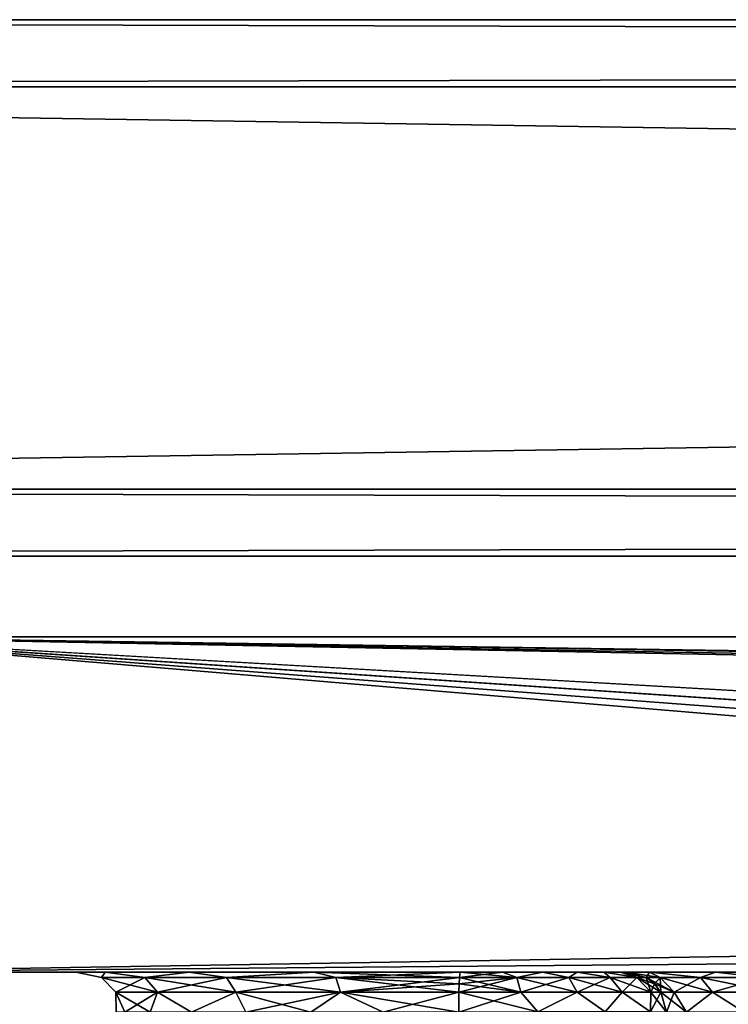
# Model space of a CAD drawing. Header units: millimetres. Extents: x -96 to 96, y -34 to 18.
# Tile 37 of 192: x -80.79 to -75.51, y 10.26 to 17.6. Entities that reach past the tile are written whole.
import ezdxf

# ---------------------------------------------------------------- set-up
doc = ezdxf.new("R2010")
doc.units = ezdxf.units.MM
doc.header["$LTSCALE"] = 65.185185
for name, color, linetype in [('1', 7, 'CONTINUOUS'), ('12', 7, 'CONTINUOUS'), ('1459', 7, 'CONTINUOUS'), ('1460', 7, 'CONTINUOUS'), ('1461', 7, 'CONTINUOUS'), ('1465', 7, 'CONTINUOUS'), ('1471', 7, 'CONTINUOUS'), ('1475', 7, 'CONTINUOUS'), ('1480', 7, 'CONTINUOUS'), ('1484', 7, 'CONTINUOUS'), ('16', 7, 'CONTINUOUS'), ('45', 7, 'CONTINUOUS'), ('46', 7, 'CONTINUOUS'), ('47', 7, 'CONTINUOUS'), ('48', 7, 'CONTINUOUS'), ('49', 7, 'CONTINUOUS'), ('50', 7, 'CONTINUOUS')]:
    doc.layers.add(name, color=color, linetype=linetype)

msp = doc.modelspace()

# ---------------------------------------------------------------- linework, layer by layer
at = {"layer": '1', "color": 7, "linetype": 'Continuous'}
for points in [[(-76.2756, 10.5, 19.9736), (-76.2756, 10.5, 20.5), (-82.5, 10.5, 27.4127), (-76.2756, 10.5, 19.9736)], [(-76.2756, 10.5, 20.5), (-76.1024, 10.5, 21.3708), (-82.5, 10.5, 27.4127), (-76.2756, 10.5, 20.5)], [(-76.1024, 10.5, 21.3708), (-75.6091, 10.5, 22.1091), (-82.5, 10.5, 27.4127), (-76.1024, 10.5, 21.3708)], [(-75.6091, 10.5, 22.1091), (-74.8708, 10.5, 22.6024), (-82.5, 10.5, 27.4127), (-75.6091, 10.5, 22.1091)], [(-82.5, 10.5, 27.4127), (-74, 10.5, 22.7756), (-52.7134, 10.5, 27.4127), (-82.5, 10.5, 27.4127)], [(-76.4427, 10.5, 19.3628), (-76.2756, 10.5, 19.9736), (-82.5, 10.5, 27.4127), (-76.4427, 10.5, 19.3628)], [(-80.3756, 10.5, 16), (-80.1559, 10.5, 17.0823), (-82.5, 10.5, 27.4127), (-80.3756, 10.5, 16)], [(-80.1559, 10.5, 17.0823), (-79.5316, 10.5, 17.9932), (-82.5, 10.5, 27.4127), (-80.1559, 10.5, 17.0823)], [(-79.5316, 10.5, 17.9932), (-78.6016, 10.5, 18.5886), (-82.5, 10.5, 27.4127), (-79.5316, 10.5, 17.9932)], [(-78.6016, 10.5, 18.5886), (-77.5131, 10.5, 18.7742), (-82.5, 10.5, 27.4127), (-78.6016, 10.5, 18.5886)], [(-77.5131, 10.5, 18.7742), (-76.8974, 10.5, 18.9221), (-82.5, 10.5, 27.4127), (-77.5131, 10.5, 18.7742)], [(-76.8974, 10.5, 18.9221), (-76.4427, 10.5, 19.3628), (-82.5, 10.5, 27.4127), (-76.8974, 10.5, 18.9221)], [(-74.8708, 10.5, 22.6024), (-74, 10.5, 22.7756), (-82.5, 10.5, 27.4127), (-74.8708, 10.5, 22.6024)], [(-80.1559, 10.5, -17.0823), (-80.3756, 10.5, -16), (-82.5, 10.5, -27.4127), (-80.1559, 10.5, -17.0823)], [(-82.5, 10.5, -27.4127), (-80.3756, 10.5, -16), (-82.5, 10.5, 27.4127), (-82.5, 10.5, -27.4127)], [(-52.7134, 10.5, -27.4127), (-74.8708, 10.5, -22.6024), (-82.5, 10.5, -27.4127), (-52.7134, 10.5, -27.4127)], [(-74.8708, 10.5, -22.6024), (-75.6091, 10.5, -22.1091), (-82.5, 10.5, -27.4127), (-74.8708, 10.5, -22.6024)], [(-75.6091, 10.5, -22.1091), (-79.5316, 10.5, -17.9932), (-82.5, 10.5, -27.4127), (-75.6091, 10.5, -22.1091)], [(-79.5316, 10.5, -17.9932), (-80.1559, 10.5, -17.0823), (-82.5, 10.5, -27.4127), (-79.5316, 10.5, -17.9932)], [(-80.3756, 10.5, -16), (-80.3756, 10.5, 16), (-82.5, 10.5, 27.4127), (-80.3756, 10.5, -16)], [(-80.1559, 10.5, -14.9177), (-80.3756, 10.5, 16), (-80.3756, 10.5, -16), (-80.1559, 10.5, -14.9177)], [(-80.1559, 10.5, 14.9177), (-80.3756, 10.5, 16), (-80.1559, 10.5, -14.9177), (-80.1559, 10.5, 14.9177)], [(-79.5316, 10.5, -14.0068), (-80.1559, 10.5, 14.9177), (-80.1559, 10.5, -14.9177), (-79.5316, 10.5, -14.0068)], [(-79.5316, 10.5, 14.0068), (-80.1559, 10.5, 14.9177), (-79.5316, 10.5, -14.0068), (-79.5316, 10.5, 14.0068)], [(-78.6016, 10.5, -18.5886), (-79.5316, 10.5, -17.9932), (-75.6091, 10.5, -22.1091), (-78.6016, 10.5, -18.5886)], [(-78.6016, 10.5, -13.4114), (-79.5316, 10.5, 14.0068), (-79.5316, 10.5, -14.0068), (-78.6016, 10.5, -13.4114)], [(-78.6016, 10.5, 13.4114), (-79.5316, 10.5, 14.0068), (-78.6016, 10.5, -13.4114), (-78.6016, 10.5, 13.4114)], [(-76.1024, 10.5, -21.3707), (-78.6016, 10.5, -18.5886), (-75.6091, 10.5, -22.1091), (-76.1024, 10.5, -21.3707)], [(-77.5131, 10.5, -18.7742), (-78.6016, 10.5, -18.5886), (-76.1024, 10.5, -21.3707), (-77.5131, 10.5, -18.7742)], [(-77.5131, 10.5, -13.2258), (-78.6016, 10.5, 13.4114), (-78.6016, 10.5, -13.4114), (-77.5131, 10.5, -13.2258)], [(-77.5131, 10.5, 13.2258), (-78.6016, 10.5, 13.4114), (-77.5131, 10.5, -13.2258), (-77.5131, 10.5, 13.2258)], [(-76.8974, 10.5, -18.9221), (-77.5131, 10.5, -18.7742), (-76.1024, 10.5, -21.3707), (-76.8974, 10.5, -18.9221)], [(-77.1953, 10.5, -13.1932), (-77.5131, 10.5, 13.2258), (-77.5131, 10.5, -13.2258), (-77.1953, 10.5, -13.1932)], [(-77.1953, 10.5, 13.1932), (-77.5131, 10.5, 13.2258), (-77.1953, 10.5, -13.1932), (-77.1953, 10.5, 13.1932)], [(-76.8974, 10.5, 13.0779), (-77.1953, 10.5, 13.1932), (-76.8974, 10.5, -13.0779), (-76.8974, 10.5, 13.0779)], [(-76.8974, 10.5, -13.0779), (-77.1953, 10.5, 13.1932), (-77.1953, 10.5, -13.1932), (-76.8974, 10.5, -13.0779)], [(-76.2756, 10.5, -20.5), (-76.8974, 10.5, -18.9221), (-76.1024, 10.5, -21.3707), (-76.2756, 10.5, -20.5)], [(-76.4427, 10.5, -19.3628), (-76.8974, 10.5, -18.9221), (-76.2756, 10.5, -20.5), (-76.4427, 10.5, -19.3628)], [(-76.6404, 10.5, -12.8881), (-76.8974, 10.5, 13.0779), (-76.8974, 10.5, -13.0779), (-76.6404, 10.5, -12.8881)], [(-76.6404, 10.5, 12.8881), (-76.8974, 10.5, 13.0779), (-76.6404, 10.5, -12.8881), (-76.6404, 10.5, 12.8881)], [(-76.4427, 10.5, -12.6372), (-76.6404, 10.5, 12.8881), (-76.6404, 10.5, -12.8881), (-76.4427, 10.5, -12.6372)], [(-76.4427, 10.5, 12.6372), (-76.6404, 10.5, 12.8881), (-76.4427, 10.5, -12.6372), (-76.4427, 10.5, 12.6372)], [(-76.3181, 10.5, -12.343), (-76.4427, 10.5, 12.6372), (-76.4427, 10.5, -12.6372), (-76.3181, 10.5, -12.343)], [(-76.2756, 10.5, -19.9736), (-76.4427, 10.5, -19.3628), (-76.2756, 10.5, -20.5), (-76.2756, 10.5, -19.9736)], [(-76.3181, 10.5, 12.343), (-76.4427, 10.5, 12.6372), (-76.3181, 10.5, -12.343), (-76.3181, 10.5, 12.343)], [(-76.2756, 10.5, -12.0264), (-76.3181, 10.5, 12.343), (-76.3181, 10.5, -12.343), (-76.2756, 10.5, -12.0264)], [(-76.2756, 10.5, 12.0264), (-76.3181, 10.5, 12.343), (-76.2756, 10.5, -12.0264), (-76.2756, 10.5, 12.0264)]]:
    msp.add_3dface(points, dxfattribs=at)
at = {"layer": '12', "color": 7, "linetype": 'Continuous'}
for points in [[(-82.5, 13, -27.5), (82.5, 13, -27.5), (-52.5889, 11, -27.4302), (-82.5, 13, -27.5)], [(-82.5, 10.5, -27.4127), (-82.5, 13, -27.5), (-52.5889, 11, -27.4302), (-82.5, 10.5, -27.4127)], [(-52.6486, 10.7617, -27.4218), (-82.5, 10.5, -27.4127), (-52.5889, 11, -27.4302), (-52.6486, 10.7617, -27.4218)], [(-52.7134, 10.5, -27.4127), (-82.5, 10.5, -27.4127), (-52.6486, 10.7617, -27.4218), (-52.7134, 10.5, -27.4127)]]:
    msp.add_3dface(points, dxfattribs=at)
at = {"layer": '1459', "color": 253, "linetype": 'Continuous', "true_color": 0xb2b2b2}
for points in [[(-95.2929, 17.6, -40), (-95.2929, 17.6, 40), (-70, 17.6, 8), (-95.2929, 17.6, -40)], [(-95.2929, 17.6, -40), (-70, 17.6, 8), (-70, 17.6, -16.5), (-95.2929, 17.6, -40)], [(70, 17.6, -16.5), (-95.2929, 17.6, -40), (-70, 17.6, -16.5), (70, 17.6, -16.5)], [(-95.2929, 17.6, 40), (95.2929, 17.6, 40), (-70, 17.6, 8), (-95.2929, 17.6, 40)], [(95.2929, 17.6, -40), (-95.2929, 17.6, -40), (70, 17.6, -16.5), (95.2929, 17.6, -40)]]:
    msp.add_3dface(points, dxfattribs=at)
at = {"layer": '1460', "color": 7, "linetype": 'Continuous'}
for points in [[(-95.2929, 13.6, 40), (-70, 13.6, 8), (70, 13.6, 8), (-95.2929, 13.6, 40)], [(-70, 13.6, 8), (-95.2929, 13.6, 40), (-70, 13.6, -16.5), (-70, 13.6, 8)], [(95.2929, 13.6, 40), (-95.2929, 13.6, 40), (70, 13.6, 8), (95.2929, 13.6, 40)], [(-13.0752, 13.6, -35.2256), (-95.2929, 13.6, -40), (-12.3616, 13.6, -35.3474), (-13.0752, 13.6, -35.2256)], [(-70, 13.6, -16.5), (-95.2929, 13.6, -40), (-13.0752, 13.6, -35.2256), (-70, 13.6, -16.5)], [(-95.2929, 13.6, -40), (95.2929, 13.6, -40), (-12.3616, 13.6, -35.3474), (-95.2929, 13.6, -40)], [(-95.2929, 13.6, 40), (-95.2929, 13.6, -40), (-70, 13.6, -16.5), (-95.2929, 13.6, 40)]]:
    msp.add_3dface(points, dxfattribs=at)
at = {"layer": '1461', "color": 253, "linetype": 'Continuous', "true_color": 0xb2b2b2}
for points in [[(95.5, 14.1, 40.5), (-95.5, 17.1, 40.5), (-95.5, 14.1, 40.5), (95.5, 14.1, 40.5)], [(95.5, 17.1, 40.5), (-95.5, 17.1, 40.5), (95.5, 14.1, 40.5), (95.5, 17.1, 40.5)]]:
    msp.add_3dface(points, dxfattribs=at)
at = {"layer": '1465', "color": 253, "linetype": 'Continuous', "true_color": 0xb2b2b2}
for points in [[(95.5, 17.1, -40.5), (95.5, 14.1, -40.5), (-95.5, 14.1, -40.5), (95.5, 17.1, -40.5)], [(-95.5, 17.1, -40.5), (95.5, 17.1, -40.5), (-95.5, 14.1, -40.5), (-95.5, 17.1, -40.5)]]:
    msp.add_3dface(points, dxfattribs=at)
at = {"layer": '1471', "color": 253, "linetype": 'Continuous', "true_color": 0xb2b2b2}
for points in [[(-95.2929, 17.6, -40), (95.2929, 17.6, -40), (-95.5, 17.1, -40.5), (-95.2929, 17.6, -40)], [(95.2929, 17.6, -40), (95.5, 17.1, -40.5), (-95.5, 17.1, -40.5), (95.2929, 17.6, -40)]]:
    msp.add_3dface(points, dxfattribs=at)
at = {"layer": '1475', "color": 253, "linetype": 'Continuous', "true_color": 0xb2b2b2}
for points in [[(-95.2929, 17.6, 40), (-95.5, 17.1, 40.5), (95.5, 17.1, 40.5), (-95.2929, 17.6, 40)], [(95.2929, 17.6, 40), (-95.2929, 17.6, 40), (95.5, 17.1, 40.5), (95.2929, 17.6, 40)]]:
    msp.add_3dface(points, dxfattribs=at)
at = {"layer": '1480', "color": 253, "linetype": 'Continuous', "true_color": 0xb2b2b2}
for points in [[(95.5, 14.1, -40.5), (-95.2929, 13.6, -40), (-95.5, 14.1, -40.5), (95.5, 14.1, -40.5)], [(95.2929, 13.6, -40), (-95.2929, 13.6, -40), (95.5, 14.1, -40.5), (95.2929, 13.6, -40)]]:
    msp.add_3dface(points, dxfattribs=at)
at = {"layer": '1484', "color": 253, "linetype": 'Continuous', "true_color": 0xb2b2b2}
for points in [[(-95.2929, 13.6, 40), (95.2929, 13.6, 40), (-95.5, 14.1, 40.5), (-95.2929, 13.6, 40)], [(95.2929, 13.6, 40), (95.5, 14.1, 40.5), (-95.5, 14.1, 40.5), (95.2929, 13.6, 40)]]:
    msp.add_3dface(points, dxfattribs=at)
at = {"layer": '16', "color": 7, "linetype": 'Continuous'}
for points in [[(-47.4111, 11, 27.4302), (47.2866, 10.5, 27.4127), (-82.5, 13, 27.5), (-47.4111, 11, 27.4302)], [(47.2866, 10.5, 27.4127), (47.3466, 10.7426, 27.4212), (-82.5, 13, 27.5), (47.2866, 10.5, 27.4127)], [(-52.7134, 10.5, 27.4127), (-52.6535, 10.742, 27.4212), (-82.5, 13, 27.5), (-52.7134, 10.5, 27.4127)], [(-82.5, 10.5, 27.4127), (-52.7134, 10.5, 27.4127), (-82.5, 13, 27.5), (-82.5, 10.5, 27.4127)], [(-52.6535, 10.742, 27.4212), (-52.5889, 11, 27.4302), (-82.5, 13, 27.5), (-52.6535, 10.742, 27.4212)], [(-52.5889, 11, 27.4302), (-47.4111, 11, 27.4302), (-82.5, 13, 27.5), (-52.5889, 11, 27.4302)], [(-82.5, 13, 27.5), (47.4111, 11, 27.4302), (52.5889, 11, 27.4302), (-82.5, 13, 27.5)], [(47.3466, 10.7426, 27.4212), (47.4111, 11, 27.4302), (-82.5, 13, 27.5), (47.3466, 10.7426, 27.4212)], [(82.5, 13, 27.5), (-82.5, 13, 27.5), (52.5889, 11, 27.4302), (82.5, 13, 27.5)]]:
    msp.add_3dface(points, dxfattribs=at)
at = {"layer": '45', "color": 7, "linetype": 'Continuous'}
for points in [[(-76.2756, 10.5, 20.5), (-76.1265, 10.4603, 20.5), (-76.0224, 10.4603, 21.1571), (-76.2756, 10.5, 20.5)], [(-76.1024, 10.5, 21.3708), (-76.2756, 10.5, 20.5), (-76.0224, 10.4603, 21.1571), (-76.1024, 10.5, 21.3708)], [(-76.1024, 10.5, 21.3708), (-76.0224, 10.4603, 21.1571), (-75.7203, 10.4603, 21.7499), (-76.1024, 10.5, 21.3708)], [(-75.6091, 10.5, 22.1091), (-76.1024, 10.5, 21.3708), (-75.7203, 10.4603, 21.7499), (-75.6091, 10.5, 22.1091)], [(-75.6091, 10.5, 22.1091), (-75.7203, 10.4603, 21.7499), (-75.2499, 10.4603, 22.2203), (-75.6091, 10.5, 22.1091)], [(-74.8708, 10.5, 22.6024), (-75.6091, 10.5, 22.1091), (-75.2499, 10.4603, 22.2203), (-74.8708, 10.5, 22.6024)], [(-76.0644, 10.4131, 20.5), (-75.9179, 10.3515, 21.1232), (-76.1265, 10.4603, 20.5), (-76.0644, 10.4131, 20.5)], [(-76.1265, 10.4603, 20.5), (-75.9179, 10.3515, 21.1232), (-76.0224, 10.4603, 21.1571), (-76.1265, 10.4603, 20.5)], [(-76.0224, 10.4603, 21.1571), (-75.6315, 10.3515, 21.6854), (-75.7203, 10.4603, 21.7499), (-76.0224, 10.4603, 21.1571)], [(-75.9179, 10.3515, 21.1232), (-75.6315, 10.3515, 21.6854), (-76.0224, 10.4603, 21.1571), (-75.9179, 10.3515, 21.1232)], [(-75.6315, 10.3515, 21.6854), (-75.1854, 10.3515, 22.1315), (-75.7203, 10.4603, 21.7499), (-75.6315, 10.3515, 21.6854)], [(-75.7203, 10.4603, 21.7499), (-75.1854, 10.3515, 22.1315), (-75.2499, 10.4603, 22.2203), (-75.7203, 10.4603, 21.7499)], [(-76.0166, 10.3515, 20.5), (-75.9179, 10.3515, 21.1232), (-76.0644, 10.4131, 20.5), (-76.0166, 10.3515, 20.5)], [(-75.9756, 10.2026, 20.5), (-75.8252, 10.2026, 21.256), (-76.0166, 10.3515, 20.5), (-75.9756, 10.2026, 20.5)], [(-76.0166, 10.3515, 20.5), (-75.8252, 10.2026, 21.256), (-75.9179, 10.3515, 21.1232), (-76.0166, 10.3515, 20.5)], [(-75.9179, 10.3515, 21.1232), (-75.8252, 10.2026, 21.256), (-75.6315, 10.3515, 21.6854), (-75.9179, 10.3515, 21.1232)], [(-75.8252, 10.2026, 21.256), (-75.397, 10.2026, 21.897), (-75.6315, 10.3515, 21.6854), (-75.8252, 10.2026, 21.256)], [(-75.6315, 10.3515, 21.6854), (-75.397, 10.2026, 21.897), (-75.1854, 10.3515, 22.1315), (-75.6315, 10.3515, 21.6854)]]:
    msp.add_3dface(points, dxfattribs=at)
at = {"layer": '46', "color": 7, "linetype": 'Continuous'}
for points in [[(-80.3756, 10.5, 16), (-80.1559, 10.5, 14.9177), (-80.185, 10.4603, 15.5349), (-80.3756, 10.5, 16)], [(-80.3756, 10.5, 16), (-80.185, 10.4603, 15.5349), (-80.185, 10.4603, 16.4651), (-80.3756, 10.5, 16)], [(-80.1559, 10.5, 17.0823), (-80.3756, 10.5, 16), (-80.185, 10.4603, 16.4651), (-80.1559, 10.5, 17.0823)], [(-80.1559, 10.5, 14.9177), (-79.8608, 10.4603, 14.6631), (-80.185, 10.4603, 15.5349), (-80.1559, 10.5, 14.9177)], [(-80.1559, 10.5, 17.0823), (-80.185, 10.4603, 16.4651), (-79.8608, 10.4603, 17.3369), (-80.1559, 10.5, 17.0823)], [(-80.1559, 10.5, 14.9177), (-79.5316, 10.5, 14.0068), (-79.8608, 10.4603, 14.6631), (-80.1559, 10.5, 14.9177)], [(-79.5316, 10.5, 17.9932), (-80.1559, 10.5, 17.0823), (-79.8608, 10.4603, 17.3369), (-79.5316, 10.5, 17.9932)], [(-79.5316, 10.5, 14.0068), (-79.253, 10.4603, 13.9589), (-79.8608, 10.4603, 14.6631), (-79.5316, 10.5, 14.0068)], [(-79.5316, 10.5, 17.9932), (-79.8608, 10.4603, 17.3369), (-79.253, 10.4603, 18.0411), (-79.5316, 10.5, 17.9932)], [(-79.5316, 10.5, 14.0068), (-78.6016, 10.5, 13.4114), (-79.253, 10.4603, 13.9589), (-79.5316, 10.5, 14.0068)], [(-78.6016, 10.5, 18.5886), (-79.5316, 10.5, 17.9932), (-79.253, 10.4603, 18.0411), (-78.6016, 10.5, 18.5886)], [(-78.6016, 10.5, 13.4114), (-78.4379, 10.4603, 13.5108), (-79.253, 10.4603, 13.9589), (-78.6016, 10.5, 13.4114)], [(-78.6016, 10.5, 18.5886), (-79.253, 10.4603, 18.0411), (-78.4379, 10.4603, 18.4892), (-78.6016, 10.5, 18.5886)], [(-78.6016, 10.5, 13.4114), (-77.5131, 10.5, 13.2258), (-78.4379, 10.4603, 13.5108), (-78.6016, 10.5, 13.4114)], [(-77.5131, 10.5, 18.7742), (-78.6016, 10.5, 18.5886), (-77.5178, 10.4603, 18.6252), (-77.5131, 10.5, 18.7742)], [(-78.6016, 10.5, 18.5886), (-78.4379, 10.4603, 18.4892), (-77.5178, 10.4603, 18.6252), (-78.6016, 10.5, 18.5886)], [(-77.5131, 10.5, 13.2258), (-77.5178, 10.4603, 13.3748), (-78.4379, 10.4603, 13.5108), (-77.5131, 10.5, 13.2258)], [(-80.0769, 10.3515, 15.5544), (-80.0769, 10.3515, 16.4456), (-80.185, 10.4603, 15.5349), (-80.0769, 10.3515, 15.5544)], [(-79.8608, 10.4603, 14.6631), (-80.0769, 10.3515, 15.5544), (-80.185, 10.4603, 15.5349), (-79.8608, 10.4603, 14.6631)], [(-80.185, 10.4603, 16.4651), (-79.7662, 10.3515, 17.281), (-79.8608, 10.4603, 17.3369), (-80.185, 10.4603, 16.4651)], [(-80.185, 10.4603, 15.5349), (-80.0769, 10.3515, 16.4456), (-80.185, 10.4603, 16.4651), (-80.185, 10.4603, 15.5349)], [(-80.0769, 10.3515, 16.4456), (-79.7662, 10.3515, 17.281), (-80.185, 10.4603, 16.4651), (-80.0769, 10.3515, 16.4456)], [(-79.7662, 10.3515, 14.719), (-80.0769, 10.3515, 15.5544), (-79.8608, 10.4603, 14.6631), (-79.7662, 10.3515, 14.719)], [(-79.253, 10.4603, 13.9589), (-79.7662, 10.3515, 14.719), (-79.8608, 10.4603, 14.6631), (-79.253, 10.4603, 13.9589)], [(-79.8608, 10.4603, 17.3369), (-79.1839, 10.3515, 17.9557), (-79.253, 10.4603, 18.0411), (-79.8608, 10.4603, 17.3369)], [(-79.7662, 10.3515, 17.281), (-79.1839, 10.3515, 17.9557), (-79.8608, 10.4603, 17.3369), (-79.7662, 10.3515, 17.281)], [(-79.1839, 10.3515, 14.0443), (-79.7662, 10.3515, 14.719), (-79.253, 10.4603, 13.9589), (-79.1839, 10.3515, 14.0443)], [(-78.4379, 10.4603, 13.5108), (-79.1839, 10.3515, 14.0443), (-79.253, 10.4603, 13.9589), (-78.4379, 10.4603, 13.5108)], [(-79.253, 10.4603, 18.0411), (-78.4029, 10.3515, 18.3851), (-78.4379, 10.4603, 18.4892), (-79.253, 10.4603, 18.0411)], [(-79.1839, 10.3515, 17.9557), (-78.4029, 10.3515, 18.3851), (-79.253, 10.4603, 18.0411), (-79.1839, 10.3515, 17.9557)], [(-78.4029, 10.3515, 13.6149), (-79.1839, 10.3515, 14.0443), (-78.4379, 10.4603, 13.5108), (-78.4029, 10.3515, 13.6149)], [(-77.5178, 10.4603, 13.3748), (-78.4029, 10.3515, 13.6149), (-78.4379, 10.4603, 13.5108), (-77.5178, 10.4603, 13.3748)], [(-77.5178, 10.4603, 18.6252), (-78.4379, 10.4603, 18.4892), (-77.5197, 10.4131, 18.5631), (-77.5178, 10.4603, 18.6252)], [(-78.4379, 10.4603, 18.4892), (-77.5212, 10.3515, 18.5154), (-77.5197, 10.4131, 18.5631), (-78.4379, 10.4603, 18.4892)], [(-78.4029, 10.3515, 18.3851), (-77.5212, 10.3515, 18.5154), (-78.4379, 10.4603, 18.4892), (-78.4029, 10.3515, 18.3851)], [(-77.5197, 10.4131, 13.4369), (-78.4029, 10.3515, 13.6149), (-77.5178, 10.4603, 13.3748), (-77.5197, 10.4131, 13.4369)], [(-80.011, 10.2026, 15.4383), (-80.0756, 10.2026, 16), (-80.0769, 10.3515, 15.5544), (-80.011, 10.2026, 15.4383)], [(-79.7662, 10.3515, 14.719), (-80.011, 10.2026, 15.4383), (-80.0769, 10.3515, 15.5544), (-79.7662, 10.3515, 14.719)], [(-80.0769, 10.3515, 16.4456), (-79.8207, 10.2026, 17.094), (-79.7662, 10.3515, 17.281), (-80.0769, 10.3515, 16.4456)], [(-80.011, 10.2026, 16.5617), (-79.8207, 10.2026, 17.094), (-80.0769, 10.3515, 16.4456), (-80.011, 10.2026, 16.5617)], [(-80.0769, 10.3515, 15.5544), (-80.0756, 10.2026, 16), (-80.0769, 10.3515, 16.4456), (-80.0769, 10.3515, 15.5544)], [(-80.0756, 10.2026, 16), (-80.011, 10.2026, 16.5617), (-80.0769, 10.3515, 16.4456), (-80.0756, 10.2026, 16)], [(-79.8207, 10.2026, 14.906), (-80.011, 10.2026, 15.4383), (-79.7662, 10.3515, 14.719), (-79.8207, 10.2026, 14.906)], [(-79.5146, 10.2026, 14.4307), (-79.8207, 10.2026, 14.906), (-79.7662, 10.3515, 14.719), (-79.5146, 10.2026, 14.4307)], [(-79.8207, 10.2026, 17.094), (-79.5146, 10.2026, 17.5693), (-79.7662, 10.3515, 17.281), (-79.8207, 10.2026, 17.094)], [(-79.1839, 10.3515, 14.0443), (-79.5146, 10.2026, 14.4307), (-79.7662, 10.3515, 14.719), (-79.1839, 10.3515, 14.0443)], [(-79.7662, 10.3515, 17.281), (-79.5146, 10.2026, 17.5693), (-79.1839, 10.3515, 17.9557), (-79.7662, 10.3515, 17.281)], [(-79.1086, 10.2026, 14.0372), (-79.5146, 10.2026, 14.4307), (-79.1839, 10.3515, 14.0443), (-79.1086, 10.2026, 14.0372)], [(-79.5146, 10.2026, 17.5693), (-79.1086, 10.2026, 17.9628), (-79.1839, 10.3515, 17.9557), (-79.5146, 10.2026, 17.5693)], [(-78.4029, 10.3515, 13.6149), (-79.1086, 10.2026, 14.0372), (-79.1839, 10.3515, 14.0443), (-78.4029, 10.3515, 13.6149)], [(-79.1839, 10.3515, 17.9557), (-78.624, 10.2026, 18.2539), (-78.4029, 10.3515, 18.3851), (-79.1839, 10.3515, 17.9557)], [(-79.1086, 10.2026, 17.9628), (-78.624, 10.2026, 18.2539), (-79.1839, 10.3515, 17.9557), (-79.1086, 10.2026, 17.9628)], [(-78.624, 10.2026, 13.7461), (-79.1086, 10.2026, 14.0372), (-78.4029, 10.3515, 13.6149), (-78.624, 10.2026, 13.7461)], [(-78.0859, 10.2026, 13.5726), (-78.624, 10.2026, 13.7461), (-78.4029, 10.3515, 13.6149), (-78.0859, 10.2026, 13.5726)], [(-78.624, 10.2026, 18.2539), (-78.0859, 10.2026, 18.4274), (-78.4029, 10.3515, 18.3851), (-78.624, 10.2026, 18.2539)], [(-77.5212, 10.3515, 13.4846), (-78.4029, 10.3515, 13.6149), (-77.5197, 10.4131, 13.4369), (-77.5212, 10.3515, 13.4846)], [(-78.4029, 10.3515, 18.3851), (-77.5225, 10.2026, 18.4744), (-77.5212, 10.3515, 18.5154), (-78.4029, 10.3515, 18.3851)], [(-78.0859, 10.2026, 18.4274), (-77.5225, 10.2026, 18.4744), (-78.4029, 10.3515, 18.3851), (-78.0859, 10.2026, 18.4274)], [(-77.5212, 10.3515, 13.4846), (-78.0859, 10.2026, 13.5726), (-78.4029, 10.3515, 13.6149), (-77.5212, 10.3515, 13.4846)], [(-77.5225, 10.2026, 13.5256), (-78.0859, 10.2026, 13.5726), (-77.5212, 10.3515, 13.4846), (-77.5225, 10.2026, 13.5256)]]:
    msp.add_3dface(points, dxfattribs=at)
at = {"layer": '47', "color": 7, "linetype": 'Continuous'}
for points in [[(-77.5178, 10.4603, 13.3748), (-77.1953, 10.5, 13.1932), (-77.0909, 10.4603, 13.3195), (-77.5178, 10.4603, 13.3748)], [(-77.5131, 10.5, 13.2258), (-77.1953, 10.5, 13.1932), (-77.5178, 10.4603, 13.3748), (-77.5131, 10.5, 13.2258)], [(-77.1953, 10.5, 13.1932), (-76.8974, 10.5, 13.0779), (-77.0909, 10.4603, 13.3195), (-77.1953, 10.5, 13.1932)], [(-76.8974, 10.5, 13.0779), (-76.7032, 10.4603, 13.1325), (-77.0909, 10.4603, 13.3195), (-76.8974, 10.5, 13.0779)], [(-76.8974, 10.5, 13.0779), (-76.6404, 10.5, 12.8881), (-76.7032, 10.4603, 13.1325), (-76.8974, 10.5, 13.0779)], [(-76.6404, 10.5, 12.8881), (-76.3941, 10.4603, 12.833), (-76.7032, 10.4603, 13.1325), (-76.6404, 10.5, 12.8881)], [(-76.6404, 10.5, 12.8881), (-76.4427, 10.5, 12.6372), (-76.3941, 10.4603, 12.833), (-76.6404, 10.5, 12.8881)], [(-76.4427, 10.5, 12.6372), (-76.1951, 10.4603, 12.4513), (-76.3941, 10.4603, 12.833), (-76.4427, 10.5, 12.6372)], [(-76.4427, 10.5, 12.6372), (-76.3181, 10.5, 12.343), (-76.1951, 10.4603, 12.4513), (-76.4427, 10.5, 12.6372)], [(-76.3181, 10.5, 12.343), (-76.2756, 10.5, 12.0264), (-76.1951, 10.4603, 12.4513), (-76.3181, 10.5, 12.343)], [(-76.2756, 10.5, 12.0264), (-76.1265, 10.4603, 12.0264), (-76.1951, 10.4603, 12.4513), (-76.2756, 10.5, 12.0264)], [(-77.5212, 10.3515, 13.4846), (-77.5197, 10.4131, 13.4369), (-77.0909, 10.4603, 13.3195), (-77.5212, 10.3515, 13.4846)], [(-77.0596, 10.3515, 13.4248), (-77.5212, 10.3515, 13.4846), (-77.0909, 10.4603, 13.3195), (-77.0596, 10.3515, 13.4248)], [(-77.5197, 10.4131, 13.4369), (-77.5178, 10.4603, 13.3748), (-77.0909, 10.4603, 13.3195), (-77.5197, 10.4131, 13.4369)], [(-76.7032, 10.4603, 13.1325), (-77.0596, 10.3515, 13.4248), (-77.0909, 10.4603, 13.3195), (-76.7032, 10.4603, 13.1325)], [(-76.6403, 10.3515, 13.2226), (-77.0596, 10.3515, 13.4248), (-76.7032, 10.4603, 13.1325), (-76.6403, 10.3515, 13.2226)], [(-76.3941, 10.4603, 12.833), (-76.6403, 10.3515, 13.2226), (-76.7032, 10.4603, 13.1325), (-76.3941, 10.4603, 12.833)], [(-76.3061, 10.3515, 12.8986), (-76.6403, 10.3515, 13.2226), (-76.3941, 10.4603, 12.833), (-76.3061, 10.3515, 12.8986)], [(-76.1951, 10.4603, 12.4513), (-76.3061, 10.3515, 12.8986), (-76.3941, 10.4603, 12.833), (-76.1951, 10.4603, 12.4513)], [(-76.0909, 10.3515, 12.4859), (-76.3061, 10.3515, 12.8986), (-76.1951, 10.4603, 12.4513), (-76.0909, 10.3515, 12.4859)], [(-76.1265, 10.4603, 12.0264), (-76.0909, 10.3515, 12.4859), (-76.1951, 10.4603, 12.4513), (-76.1265, 10.4603, 12.0264)], [(-76.0644, 10.4131, 12.0264), (-76.0909, 10.3515, 12.4859), (-76.1265, 10.4603, 12.0264), (-76.0644, 10.4131, 12.0264)], [(-76.9342, 10.2035, 13.4253), (-77.5225, 10.2026, 13.5256), (-77.0596, 10.3515, 13.4248), (-76.9342, 10.2035, 13.4253)], [(-77.5225, 10.2026, 13.5256), (-77.5212, 10.3515, 13.4846), (-77.0596, 10.3515, 13.4248), (-77.5225, 10.2026, 13.5256)], [(-76.6403, 10.3515, 13.2226), (-76.9342, 10.2035, 13.4253), (-77.0596, 10.3515, 13.4248), (-76.6403, 10.3515, 13.2226)], [(-76.4317, 10.2038, 13.1035), (-76.9342, 10.2035, 13.4253), (-76.6403, 10.3515, 13.2226), (-76.4317, 10.2038, 13.1035)], [(-76.3061, 10.3515, 12.8986), (-76.4317, 10.2038, 13.1035), (-76.6403, 10.3515, 13.2226), (-76.3061, 10.3515, 12.8986)], [(-76.0943, 10.2035, 12.6113), (-76.4317, 10.2038, 13.1035), (-76.3061, 10.3515, 12.8986), (-76.0943, 10.2035, 12.6113)], [(-76.0909, 10.3515, 12.4859), (-76.0943, 10.2035, 12.6113), (-76.3061, 10.3515, 12.8986), (-76.0909, 10.3515, 12.4859)], [(-76.0166, 10.3515, 12.0264), (-76.0943, 10.2035, 12.6113), (-76.0909, 10.3515, 12.4859), (-76.0166, 10.3515, 12.0264)], [(-75.9756, 10.2026, 12.0264), (-76.0943, 10.2035, 12.6113), (-76.0166, 10.3515, 12.0264), (-75.9756, 10.2026, 12.0264)], [(-76.0166, 10.3515, 12.0264), (-76.0909, 10.3515, 12.4859), (-76.0644, 10.4131, 12.0264), (-76.0166, 10.3515, 12.0264)]]:
    msp.add_3dface(points, dxfattribs=at)
at = {"layer": '48', "color": 7, "linetype": 'Continuous'}
for points in [[(-77.5131, 10.5, -13.2258), (-77.5178, 10.4603, -13.3748), (-77.0909, 10.4603, -13.3195), (-77.5131, 10.5, -13.2258)], [(-77.1953, 10.5, -13.1932), (-77.5131, 10.5, -13.2258), (-77.0909, 10.4603, -13.3195), (-77.1953, 10.5, -13.1932)], [(-76.8974, 10.5, -13.0779), (-77.1953, 10.5, -13.1932), (-77.0909, 10.4603, -13.3195), (-76.8974, 10.5, -13.0779)], [(-76.8974, 10.5, -13.0779), (-77.0909, 10.4603, -13.3195), (-76.7032, 10.4603, -13.1325), (-76.8974, 10.5, -13.0779)], [(-76.6404, 10.5, -12.8881), (-76.8974, 10.5, -13.0779), (-76.7032, 10.4603, -13.1325), (-76.6404, 10.5, -12.8881)], [(-76.6404, 10.5, -12.8881), (-76.7032, 10.4603, -13.1325), (-76.3941, 10.4603, -12.833), (-76.6404, 10.5, -12.8881)], [(-76.4427, 10.5, -12.6372), (-76.6404, 10.5, -12.8881), (-76.3941, 10.4603, -12.833), (-76.4427, 10.5, -12.6372)], [(-76.3181, 10.5, -12.343), (-76.4427, 10.5, -12.6372), (-76.1951, 10.4603, -12.4513), (-76.3181, 10.5, -12.343)], [(-76.4427, 10.5, -12.6372), (-76.3941, 10.4603, -12.833), (-76.1951, 10.4603, -12.4513), (-76.4427, 10.5, -12.6372)], [(-76.3181, 10.5, -12.343), (-76.1951, 10.4603, -12.4513), (-76.1265, 10.4603, -12.0264), (-76.3181, 10.5, -12.343)], [(-76.2756, 10.5, -12.0264), (-76.3181, 10.5, -12.343), (-76.1265, 10.4603, -12.0264), (-76.2756, 10.5, -12.0264)], [(-77.5197, 10.4131, -13.4369), (-77.0596, 10.3515, -13.4248), (-77.5178, 10.4603, -13.3748), (-77.5197, 10.4131, -13.4369)], [(-77.5178, 10.4603, -13.3748), (-77.0596, 10.3515, -13.4248), (-77.0909, 10.4603, -13.3195), (-77.5178, 10.4603, -13.3748)], [(-77.0909, 10.4603, -13.3195), (-76.6403, 10.3515, -13.2226), (-76.7032, 10.4603, -13.1325), (-77.0909, 10.4603, -13.3195)], [(-77.0596, 10.3515, -13.4248), (-76.6403, 10.3515, -13.2226), (-77.0909, 10.4603, -13.3195), (-77.0596, 10.3515, -13.4248)], [(-76.6403, 10.3515, -13.2226), (-76.3061, 10.3515, -12.8986), (-76.7032, 10.4603, -13.1325), (-76.6403, 10.3515, -13.2226)], [(-76.7032, 10.4603, -13.1325), (-76.3061, 10.3515, -12.8986), (-76.3941, 10.4603, -12.833), (-76.7032, 10.4603, -13.1325)], [(-76.3061, 10.3515, -12.8986), (-76.0909, 10.3515, -12.4859), (-76.3941, 10.4603, -12.833), (-76.3061, 10.3515, -12.8986)], [(-76.3941, 10.4603, -12.833), (-76.0909, 10.3515, -12.4859), (-76.1951, 10.4603, -12.4513), (-76.3941, 10.4603, -12.833)], [(-76.1265, 10.4603, -12.0264), (-76.1951, 10.4603, -12.4513), (-76.0644, 10.4131, -12.0264), (-76.1265, 10.4603, -12.0264)], [(-76.1951, 10.4603, -12.4513), (-76.0166, 10.3515, -12.0264), (-76.0644, 10.4131, -12.0264), (-76.1951, 10.4603, -12.4513)], [(-76.0909, 10.3515, -12.4859), (-76.0166, 10.3515, -12.0264), (-76.1951, 10.4603, -12.4513), (-76.0909, 10.3515, -12.4859)], [(-77.5225, 10.2026, -13.5256), (-76.9342, 10.2035, -13.4253), (-77.5212, 10.3515, -13.4846), (-77.5225, 10.2026, -13.5256)], [(-77.5212, 10.3515, -13.4846), (-77.0596, 10.3515, -13.4248), (-77.5197, 10.4131, -13.4369), (-77.5212, 10.3515, -13.4846)], [(-77.5212, 10.3515, -13.4846), (-76.9342, 10.2035, -13.4253), (-77.0596, 10.3515, -13.4248), (-77.5212, 10.3515, -13.4846)], [(-77.0596, 10.3515, -13.4248), (-76.9342, 10.2035, -13.4253), (-76.6403, 10.3515, -13.2226), (-77.0596, 10.3515, -13.4248)], [(-76.9342, 10.2035, -13.4253), (-76.4317, 10.2038, -13.1035), (-76.6403, 10.3515, -13.2226), (-76.9342, 10.2035, -13.4253)], [(-76.6403, 10.3515, -13.2226), (-76.4317, 10.2038, -13.1035), (-76.3061, 10.3515, -12.8986), (-76.6403, 10.3515, -13.2226)], [(-76.4317, 10.2038, -13.1035), (-76.0943, 10.2035, -12.6113), (-76.3061, 10.3515, -12.8986), (-76.4317, 10.2038, -13.1035)], [(-76.3061, 10.3515, -12.8986), (-76.0943, 10.2035, -12.6113), (-76.0909, 10.3515, -12.4859), (-76.3061, 10.3515, -12.8986)], [(-76.0943, 10.2035, -12.6113), (-75.9756, 10.2026, -12.0264), (-76.0909, 10.3515, -12.4859), (-76.0943, 10.2035, -12.6113)], [(-76.0909, 10.3515, -12.4859), (-75.9756, 10.2026, -12.0264), (-76.0166, 10.3515, -12.0264), (-76.0909, 10.3515, -12.4859)]]:
    msp.add_3dface(points, dxfattribs=at)
at = {"layer": '49', "color": 7, "linetype": 'Continuous'}
for points in [[(-80.1559, 10.5, -14.9177), (-80.3756, 10.5, -16), (-80.185, 10.4603, -15.5349), (-80.1559, 10.5, -14.9177)], [(-80.3756, 10.5, -16), (-80.1559, 10.5, -17.0823), (-80.185, 10.4603, -16.4651), (-80.3756, 10.5, -16)], [(-80.3756, 10.5, -16), (-80.185, 10.4603, -16.4651), (-80.185, 10.4603, -15.5349), (-80.3756, 10.5, -16)], [(-80.1559, 10.5, -14.9177), (-80.185, 10.4603, -15.5349), (-79.8608, 10.4603, -14.6631), (-80.1559, 10.5, -14.9177)], [(-80.1559, 10.5, -17.0823), (-79.8608, 10.4603, -17.3369), (-80.185, 10.4603, -16.4651), (-80.1559, 10.5, -17.0823)], [(-79.5316, 10.5, -14.0068), (-80.1559, 10.5, -14.9177), (-79.8608, 10.4603, -14.6631), (-79.5316, 10.5, -14.0068)], [(-80.1559, 10.5, -17.0823), (-79.5316, 10.5, -17.9932), (-79.8608, 10.4603, -17.3369), (-80.1559, 10.5, -17.0823)], [(-79.5316, 10.5, -14.0068), (-79.8608, 10.4603, -14.6631), (-79.253, 10.4603, -13.9589), (-79.5316, 10.5, -14.0068)], [(-79.5316, 10.5, -17.9932), (-79.253, 10.4603, -18.0411), (-79.8608, 10.4603, -17.3369), (-79.5316, 10.5, -17.9932)], [(-78.6016, 10.5, -13.4114), (-79.5316, 10.5, -14.0068), (-79.253, 10.4603, -13.9589), (-78.6016, 10.5, -13.4114)], [(-79.5316, 10.5, -17.9932), (-78.6016, 10.5, -18.5886), (-79.253, 10.4603, -18.0411), (-79.5316, 10.5, -17.9932)], [(-78.6016, 10.5, -18.5886), (-78.4379, 10.4603, -18.4892), (-79.253, 10.4603, -18.0411), (-78.6016, 10.5, -18.5886)], [(-78.6016, 10.5, -13.4114), (-79.253, 10.4603, -13.9589), (-78.4379, 10.4603, -13.5108), (-78.6016, 10.5, -13.4114)], [(-77.5131, 10.5, -13.2258), (-78.6016, 10.5, -13.4114), (-77.5178, 10.4603, -13.3748), (-77.5131, 10.5, -13.2258)], [(-77.5178, 10.4603, -13.3748), (-78.6016, 10.5, -13.4114), (-78.4379, 10.4603, -13.5108), (-77.5178, 10.4603, -13.3748)], [(-78.6016, 10.5, -18.5886), (-77.5131, 10.5, -18.7742), (-78.4379, 10.4603, -18.4892), (-78.6016, 10.5, -18.5886)], [(-77.5131, 10.5, -18.7742), (-77.5178, 10.4603, -18.6252), (-78.4379, 10.4603, -18.4892), (-77.5131, 10.5, -18.7742)], [(-80.185, 10.4603, -16.4651), (-80.0769, 10.3515, -15.5544), (-80.185, 10.4603, -15.5349), (-80.185, 10.4603, -16.4651)], [(-80.185, 10.4603, -15.5349), (-79.7662, 10.3515, -14.719), (-79.8608, 10.4603, -14.6631), (-80.185, 10.4603, -15.5349)], [(-80.0769, 10.3515, -15.5544), (-79.7662, 10.3515, -14.719), (-80.185, 10.4603, -15.5349), (-80.0769, 10.3515, -15.5544)], [(-79.8608, 10.4603, -17.3369), (-80.0769, 10.3515, -16.4456), (-80.185, 10.4603, -16.4651), (-79.8608, 10.4603, -17.3369)], [(-80.0769, 10.3515, -16.4456), (-80.0769, 10.3515, -15.5544), (-80.185, 10.4603, -16.4651), (-80.0769, 10.3515, -16.4456)], [(-79.7662, 10.3515, -17.281), (-80.0769, 10.3515, -16.4456), (-79.8608, 10.4603, -17.3369), (-79.7662, 10.3515, -17.281)], [(-79.7662, 10.3515, -14.719), (-79.1839, 10.3515, -14.0443), (-79.8608, 10.4603, -14.6631), (-79.7662, 10.3515, -14.719)], [(-79.8608, 10.4603, -14.6631), (-79.1839, 10.3515, -14.0443), (-79.253, 10.4603, -13.9589), (-79.8608, 10.4603, -14.6631)], [(-79.253, 10.4603, -18.0411), (-79.7662, 10.3515, -17.281), (-79.8608, 10.4603, -17.3369), (-79.253, 10.4603, -18.0411)], [(-79.1839, 10.3515, -17.9557), (-79.7662, 10.3515, -17.281), (-79.253, 10.4603, -18.0411), (-79.1839, 10.3515, -17.9557)], [(-78.4379, 10.4603, -18.4892), (-79.1839, 10.3515, -17.9557), (-79.253, 10.4603, -18.0411), (-78.4379, 10.4603, -18.4892)], [(-79.1839, 10.3515, -14.0443), (-78.4029, 10.3515, -13.6149), (-79.253, 10.4603, -13.9589), (-79.1839, 10.3515, -14.0443)], [(-79.253, 10.4603, -13.9589), (-78.4029, 10.3515, -13.6149), (-78.4379, 10.4603, -13.5108), (-79.253, 10.4603, -13.9589)], [(-78.4029, 10.3515, -18.3851), (-79.1839, 10.3515, -17.9557), (-78.4379, 10.4603, -18.4892), (-78.4029, 10.3515, -18.3851)], [(-77.5178, 10.4603, -18.6252), (-78.4029, 10.3515, -18.3851), (-78.4379, 10.4603, -18.4892), (-77.5178, 10.4603, -18.6252)], [(-78.4029, 10.3515, -13.6149), (-77.5212, 10.3515, -13.4846), (-78.4379, 10.4603, -13.5108), (-78.4029, 10.3515, -13.6149)], [(-77.5212, 10.3515, -13.4846), (-77.5197, 10.4131, -13.4369), (-78.4379, 10.4603, -13.5108), (-77.5212, 10.3515, -13.4846)], [(-77.5197, 10.4131, -13.4369), (-77.5178, 10.4603, -13.3748), (-78.4379, 10.4603, -13.5108), (-77.5197, 10.4131, -13.4369)], [(-77.5197, 10.4131, -18.5631), (-78.4029, 10.3515, -18.3851), (-77.5178, 10.4603, -18.6252), (-77.5197, 10.4131, -18.5631)], [(-80.011, 10.2026, -16.5617), (-80.0756, 10.2026, -16), (-80.0769, 10.3515, -16.4456), (-80.011, 10.2026, -16.5617)], [(-80.0769, 10.3515, -15.5544), (-79.8207, 10.2026, -14.906), (-79.7662, 10.3515, -14.719), (-80.0769, 10.3515, -15.5544)], [(-79.7662, 10.3515, -17.281), (-80.011, 10.2026, -16.5617), (-80.0769, 10.3515, -16.4456), (-79.7662, 10.3515, -17.281)], [(-80.0756, 10.2026, -16), (-80.011, 10.2026, -15.4383), (-80.0769, 10.3515, -15.5544), (-80.0756, 10.2026, -16)], [(-80.0769, 10.3515, -16.4456), (-80.0756, 10.2026, -16), (-80.0769, 10.3515, -15.5544), (-80.0769, 10.3515, -16.4456)], [(-80.011, 10.2026, -15.4383), (-79.8207, 10.2026, -14.906), (-80.0769, 10.3515, -15.5544), (-80.011, 10.2026, -15.4383)], [(-79.8207, 10.2026, -17.094), (-80.011, 10.2026, -16.5617), (-79.7662, 10.3515, -17.281), (-79.8207, 10.2026, -17.094)], [(-79.5146, 10.2026, -17.5693), (-79.8207, 10.2026, -17.094), (-79.7662, 10.3515, -17.281), (-79.5146, 10.2026, -17.5693)], [(-79.8207, 10.2026, -14.906), (-79.5146, 10.2026, -14.4307), (-79.7662, 10.3515, -14.719), (-79.8207, 10.2026, -14.906)], [(-79.1839, 10.3515, -17.9557), (-79.5146, 10.2026, -17.5693), (-79.7662, 10.3515, -17.281), (-79.1839, 10.3515, -17.9557)], [(-79.7662, 10.3515, -14.719), (-79.5146, 10.2026, -14.4307), (-79.1839, 10.3515, -14.0443), (-79.7662, 10.3515, -14.719)], [(-79.1086, 10.2026, -17.9628), (-79.5146, 10.2026, -17.5693), (-79.1839, 10.3515, -17.9557), (-79.1086, 10.2026, -17.9628)], [(-79.5146, 10.2026, -14.4307), (-79.1086, 10.2026, -14.0372), (-79.1839, 10.3515, -14.0443), (-79.5146, 10.2026, -14.4307)], [(-79.1839, 10.3515, -14.0443), (-78.624, 10.2026, -13.7461), (-78.4029, 10.3515, -13.6149), (-79.1839, 10.3515, -14.0443)], [(-78.4029, 10.3515, -18.3851), (-79.1086, 10.2026, -17.9628), (-79.1839, 10.3515, -17.9557), (-78.4029, 10.3515, -18.3851)], [(-79.1086, 10.2026, -14.0372), (-78.624, 10.2026, -13.7461), (-79.1839, 10.3515, -14.0443), (-79.1086, 10.2026, -14.0372)], [(-78.624, 10.2026, -18.2539), (-79.1086, 10.2026, -17.9628), (-78.4029, 10.3515, -18.3851), (-78.624, 10.2026, -18.2539)], [(-78.0859, 10.2026, -18.4274), (-78.624, 10.2026, -18.2539), (-78.4029, 10.3515, -18.3851), (-78.0859, 10.2026, -18.4274)], [(-78.624, 10.2026, -13.7461), (-78.0859, 10.2026, -13.5726), (-78.4029, 10.3515, -13.6149), (-78.624, 10.2026, -13.7461)], [(-77.5212, 10.3515, -18.5154), (-78.4029, 10.3515, -18.3851), (-77.5197, 10.4131, -18.5631), (-77.5212, 10.3515, -18.5154)], [(-77.5225, 10.2026, -13.5256), (-77.5212, 10.3515, -13.4846), (-78.4029, 10.3515, -13.6149), (-77.5225, 10.2026, -13.5256)], [(-78.0859, 10.2026, -13.5726), (-77.5225, 10.2026, -13.5256), (-78.4029, 10.3515, -13.6149), (-78.0859, 10.2026, -13.5726)], [(-77.5212, 10.3515, -18.5154), (-78.0859, 10.2026, -18.4274), (-78.4029, 10.3515, -18.3851), (-77.5212, 10.3515, -18.5154)], [(-77.5225, 10.2026, -18.4744), (-78.0859, 10.2026, -18.4274), (-77.5212, 10.3515, -18.5154), (-77.5225, 10.2026, -18.4744)]]:
    msp.add_3dface(points, dxfattribs=at)
at = {"layer": '50', "color": 7, "linetype": 'Continuous'}
for points in [[(-76.2756, 10.5, -20.5), (-76.1024, 10.5, -21.3707), (-76.1265, 10.4603, -20.5), (-76.2756, 10.5, -20.5)], [(-76.1024, 10.5, -21.3707), (-76.0224, 10.4603, -21.1571), (-76.1265, 10.4603, -20.5), (-76.1024, 10.5, -21.3707)], [(-76.1024, 10.5, -21.3707), (-75.6091, 10.5, -22.1091), (-75.7203, 10.4603, -21.7499), (-76.1024, 10.5, -21.3707)], [(-76.1024, 10.5, -21.3707), (-75.7203, 10.4603, -21.7499), (-76.0224, 10.4603, -21.1571), (-76.1024, 10.5, -21.3707)], [(-75.6091, 10.5, -22.1091), (-75.2499, 10.4603, -22.2203), (-75.7203, 10.4603, -21.7499), (-75.6091, 10.5, -22.1091)], [(-75.6091, 10.5, -22.1091), (-74.8708, 10.5, -22.6024), (-75.2499, 10.4603, -22.2203), (-75.6091, 10.5, -22.1091)], [(-76.1265, 10.4603, -20.5), (-76.0224, 10.4603, -21.1571), (-76.0644, 10.4131, -20.5), (-76.1265, 10.4603, -20.5)], [(-76.0224, 10.4603, -21.1571), (-76.0166, 10.3515, -20.5), (-76.0644, 10.4131, -20.5), (-76.0224, 10.4603, -21.1571)], [(-75.7203, 10.4603, -21.7499), (-75.9179, 10.3515, -21.1232), (-76.0224, 10.4603, -21.1571), (-75.7203, 10.4603, -21.7499)], [(-75.9179, 10.3515, -21.1232), (-76.0166, 10.3515, -20.5), (-76.0224, 10.4603, -21.1571), (-75.9179, 10.3515, -21.1232)], [(-75.6315, 10.3515, -21.6854), (-75.9179, 10.3515, -21.1232), (-75.7203, 10.4603, -21.7499), (-75.6315, 10.3515, -21.6854)], [(-75.2499, 10.4603, -22.2203), (-75.6315, 10.3515, -21.6854), (-75.7203, 10.4603, -21.7499), (-75.2499, 10.4603, -22.2203)], [(-75.1854, 10.3515, -22.1315), (-75.6315, 10.3515, -21.6854), (-75.2499, 10.4603, -22.2203), (-75.1854, 10.3515, -22.1315)], [(-75.9179, 10.3515, -21.1232), (-75.9756, 10.2026, -20.5), (-76.0166, 10.3515, -20.5), (-75.9179, 10.3515, -21.1232)], [(-75.8252, 10.2026, -21.256), (-75.9756, 10.2026, -20.5), (-75.9179, 10.3515, -21.1232), (-75.8252, 10.2026, -21.256)], [(-75.6315, 10.3515, -21.6854), (-75.8252, 10.2026, -21.256), (-75.9179, 10.3515, -21.1232), (-75.6315, 10.3515, -21.6854)], [(-75.397, 10.2026, -21.897), (-75.8252, 10.2026, -21.256), (-75.6315, 10.3515, -21.6854), (-75.397, 10.2026, -21.897)], [(-75.1854, 10.3515, -22.1315), (-75.397, 10.2026, -21.897), (-75.6315, 10.3515, -21.6854), (-75.1854, 10.3515, -22.1315)]]:
    msp.add_3dface(points, dxfattribs=at)

doc.saveas('drawing.dxf')
